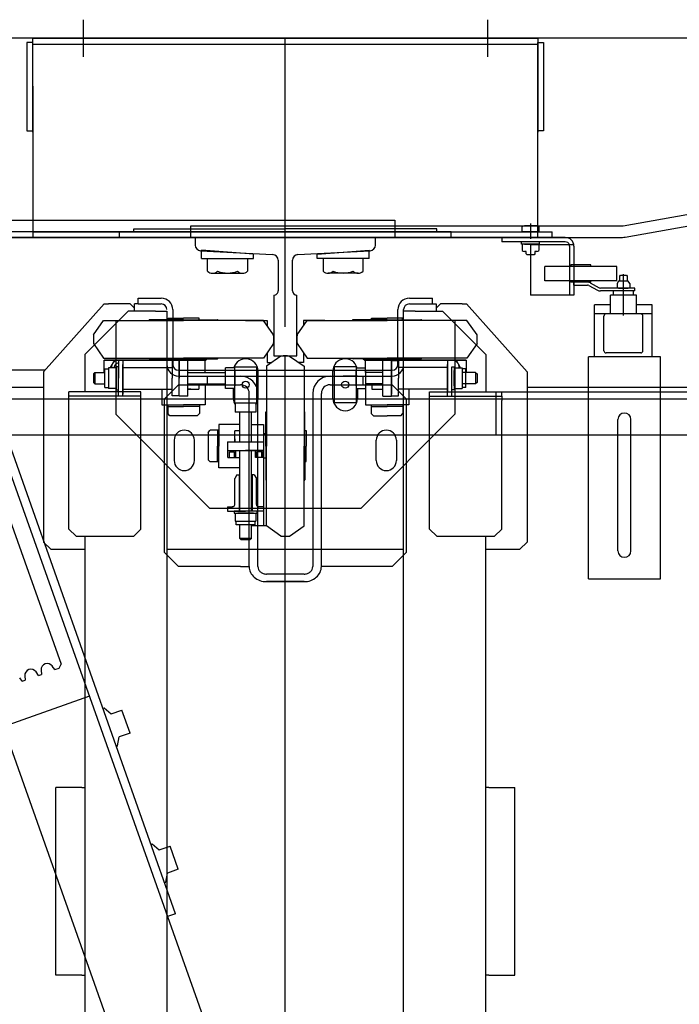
# Model space of a CAD drawing. Header units: millimetres. Extents: x 373037 to 682063, y 76092 to 274210.
# Tile 256 of 256: x 670863 to 671320, y 263040 to 263723. Entities that reach past the tile are written whole.
import ezdxf

# ---------------------------------------------------------------- set-up
doc = ezdxf.new("R2010")
doc.units = ezdxf.units.MM
doc.header["$LTSCALE"] = 100
doc.layers.add('PUDORYS', color=253, linetype='CONTINUOUS')

msp = doc.modelspace()

# ---------------------------------------------------------------- linework, layer by layer
at = {"layer": 'PUDORYS', "color": 252, "true_color": 0x939598}
for p, q in [((670906.61, 263722.56), (670906.61, 263696.75)), ((671186.67, 263722.56), (671186.67, 263696.75)), ((671976.64, 263709.65), (669876.64, 263709.65)), ((670871.64, 263706.65), (670867.64, 263706.65)), ((670867.64, 263706.65), (670867.64, 263645.65)), ((670871.64, 263644.65), (670871.64, 263709.65)), ((670871.64, 263709.65), (671221.64, 263709.65)), ((671221.64, 263709.65), (670871.64, 263709.65)), ((670871.64, 263709.65), (671221.64, 263709.65)), ((670871.64, 263645.65), (670871.64, 263706.65)), ((670871.64, 263705.65), (671221.64, 263705.65)), ((671046.64, 263571.65), (671046.64, 263709.65)), ((671221.64, 263709.65), (671221.64, 263644.65)), ((671221.64, 263645.65), (671221.64, 263706.65)), ((671221.64, 263706.65), (671225.64, 263706.65)), ((671225.64, 263706.65), (671225.64, 263645.65)), ((670871.64, 263676.44), (670871.64, 263571.65)), ((671221.64, 263571.65), (671221.64, 263676.44)), ((670867.64, 263645.65), (670871.64, 263645.65)), ((671225.64, 263645.65), (671221.64, 263645.65)), ((671046.64, 263509.83), (671046.64, 263633.48)), ((671280.68, 263579.84), (671573.95, 263631.55)), ((671282.07, 263571.96), (671575.34, 263623.67)), ((670622.64, 263583.65), (671122.64, 263583.65)), ((670780.89, 263586.93), (670891.22, 263275.92)), ((671122.64, 263583.65), (671122.64, 263571.65)), ((671299.97, 262157.79), (670796.2, 263577.14)), ((670970.66, 263103.11), (670802.14, 263579.24)), ((670941.64, 263575.65), (670941.64, 263577.65)), ((670941.64, 263577.65), (671046.64, 263577.65)), ((670981.14, 263579.65), (671278.59, 263579.65)), ((670981.14, 263571.65), (670981.14, 263579.65)), ((671151.64, 263577.65), (671046.64, 263577.65)), ((671151.64, 263575.65), (671151.64, 263577.65)), ((671210.86, 263575.65), (671210.86, 263579.12)), ((671220.97, 263579.65), (671212.31, 263579.65)), ((671216.64, 263581.44), (671216.64, 263570.65)), ((671222.41, 263579.12), (671222.41, 263575.65)), ((670622.64, 263571.65), (671122.64, 263571.65)), ((671360.6, 261799.17), (670731.55, 263569.74)), ((671161.64, 263575.65), (670854.64, 263575.65)), ((670983.14, 263571.65), (670854.64, 263571.65)), ((670871.64, 263575.65), (671221.64, 263575.65)), ((670871.64, 263571.65), (671221.64, 263571.65)), ((671221.64, 263571.65), (670871.64, 263571.65)), ((670871.64, 263571.65), (671221.64, 263571.65)), ((670931.64, 263575.65), (671231.64, 263575.65)), ((670931.64, 263571.65), (670931.64, 263575.65)), ((670931.64, 263571.65), (671231.64, 263571.65)), ((670981.14, 263571.65), (671278.59, 263571.65)), ((671110.14, 263571.65), (670983.14, 263571.65)), ((671046.64, 263571.65), (671261.09, 263571.65)), ((671161.64, 263571.65), (671110.14, 263571.65)), ((671161.64, 263571.65), (671161.64, 263575.65)), ((671196.64, 263571.65), (671196.64, 263568.65)), ((671240.64, 263571.65), (671196.64, 263571.65)), ((671222.41, 263575.65), (671210.86, 263575.65)), ((671231.64, 263571.65), (671231.64, 263575.65)), ((671024.64, 263560.03), (670988.64, 263562.93)), ((670988.64, 263557.03), (670988.64, 263562.93)), ((671068.64, 263560.03), (671104.64, 263562.93)), ((671104.64, 263557.03), (671104.64, 263562.93)), ((671216.64, 263568.65), (671196.64, 263568.65)), ((671210.39, 263567.05), (671210.39, 263568.65)), ((671216.64, 263568.65), (671210.39, 263568.65)), ((671222.89, 263567.05), (671210.39, 263567.05)), ((671210.86, 263566.52), (671210.86, 263562.59)), ((671212.31, 263567.05), (671216.64, 263567.05)), ((671240.64, 263568.65), (671216.64, 263568.65)), ((671216.64, 263566.65), (671216.64, 263531.65)), ((671246.55, 263566.65), (671216.64, 263566.65)), ((671222.41, 263566.52), (671222.41, 263562.59)), ((671222.89, 263567.05), (671222.89, 263568.65)), ((671243.64, 263565.65), (671243.64, 263531.65)), ((671246.64, 263565.65), (671246.64, 263531.65)), ((670988.64, 263557.03), (671024.64, 263557.03)), ((670992.78, 263548.22), (670992.78, 263557.03)), ((670992.78, 263557.03), (671020.49, 263557.03)), ((671020.49, 263557.03), (671020.49, 263548.22)), ((671024.64, 263557.03), (671024.64, 263560.03)), ((671068.64, 263557.03), (671068.64, 263560.03)), ((671104.64, 263557.03), (671068.64, 263557.03)), ((671072.78, 263557.03), (671072.78, 263548.22)), ((671100.49, 263557.03), (671072.78, 263557.03)), ((671100.49, 263548.22), (671100.49, 263557.03)), ((671213.64, 263562.05), (671212.31, 263562.05)), ((671213.64, 263560.25), (671213.64, 263562.05)), ((671214.24, 263559.65), (671213.64, 263560.25)), ((671216.64, 263559.65), (671214.24, 263559.65)), ((671219.04, 263559.65), (671216.64, 263559.65)), ((671219.64, 263560.25), (671219.04, 263559.65)), ((671220.97, 263562.05), (671219.64, 263562.05)), ((671219.64, 263562.05), (671219.64, 263560.25)), ((671226.46, 263541.65), (671226.46, 263551.65)), ((671243.46, 263551.65), (671226.46, 263551.65)), ((671251.46, 263551.65), (671243.46, 263551.65)), ((671258.46, 263552.65), (671244.46, 263552.65)), ((671244.46, 263552.65), (671244.46, 263551.65)), ((671244.46, 263551.65), (671244.46, 263552.65)), ((671276.46, 263551.65), (671251.46, 263551.65)), ((671258.46, 263551.65), (671258.46, 263552.65)), ((671276.46, 263541.65), (671276.46, 263551.65)), ((670996.25, 263546.93), (671017.03, 263546.93)), ((671097.03, 263546.93), (671076.25, 263546.93)), ((671278.46, 263544.95), (671278.96, 263545.45)), ((671278.46, 263541.45), (671278.46, 263544.95)), ((671278.96, 263545.45), (671282.96, 263545.45)), ((671280.96, 263541.45), (671280.96, 263546.15)), ((671282.96, 263545.45), (671283.46, 263544.95)), ((671283.46, 263544.95), (671283.46, 263541.45)), ((671243.46, 263541.65), (671226.46, 263541.65)), ((671244.46, 263541.65), (671243.46, 263541.65)), ((671244.46, 263540.65), (671244.46, 263541.65)), ((671244.46, 263541.65), (671244.46, 263540.65)), ((671276.46, 263541.65), (671244.46, 263541.65)), ((671246.46, 263540.65), (671244.46, 263540.65)), ((671246.46, 263538.65), (671246.46, 263540.65)), ((671258.46, 263540.65), (671246.46, 263540.65)), ((671246.46, 263538.65), (671255.96, 263538.65)), ((671256.9, 263538.42), (671263.08, 263535.13)), ((671257.84, 263540.18), (671264.02, 263536.89)), ((671258.46, 263540.65), (671258.46, 263541.65)), ((671288.96, 263536.65), (671264.96, 263536.65)), ((671277.64, 263541.45), (671276.54, 263539.84)), ((671276.54, 263539.84), (671276.54, 263537.07)), ((671284.27, 263541.45), (671277.64, 263541.45)), ((671277.64, 263536.65), (671284.27, 263536.65)), ((671280.96, 263535.05), (671280.96, 263541.45)), ((671280.96, 263517.7), (671280.96, 263541.45)), ((671285.38, 263539.84), (671284.27, 263541.45)), ((671285.38, 263539.84), (671285.38, 263537.07)), ((671288.96, 263534.65), (671288.96, 263536.65)), ((670944.64, 263525.65), (670944.64, 263529.65)), ((670944.64, 263529.65), (670960.64, 263529.65)), ((671132.64, 263529.65), (671148.64, 263529.65)), ((671148.64, 263525.65), (671148.64, 263529.65)), ((671246.64, 263531.65), (671216.64, 263531.65)), ((671288.96, 263534.65), (671264.96, 263534.65)), ((671289.96, 263531.65), (671271.96, 263531.65)), ((671271.96, 263518.65), (671271.96, 263531.65)), ((671273.96, 263531.65), (671273.96, 263534.65)), ((671287.96, 263531.65), (671287.96, 263534.65)), ((671289.96, 263518.65), (671289.96, 263531.65)), ((670921.14, 263525.65), (670879.14, 263478.65)), ((670921.14, 263525.65), (670924.14, 263525.65)), ((670939.14, 263525.65), (670924.14, 263525.65)), ((670942.14, 263522.65), (670939.14, 263525.65)), ((670942.14, 263520.65), (670942.14, 263525.65)), ((670944.64, 263525.65), (670942.14, 263525.65)), ((670944.64, 263525.65), (670960.64, 263525.65)), ((670968.64, 263521.65), (670968.64, 263483.65)), ((671124.64, 263483.65), (671124.64, 263521.65)), ((671128.64, 263483.65), (671128.64, 263521.65)), ((671132.64, 263525.65), (671148.64, 263525.65)), ((671148.64, 263525.65), (671151.14, 263525.65)), ((671151.14, 263525.65), (671151.14, 263520.65)), ((671154.14, 263525.65), (671151.14, 263522.65)), ((671169.14, 263525.65), (671154.14, 263525.65)), ((671169.14, 263525.65), (671172.14, 263525.65)), ((671214.14, 263478.65), (671172.14, 263525.65)), ((671271.96, 263525.05), (671260.96, 263525.05)), ((671260.96, 263489.05), (671260.96, 263525.05)), ((671300.96, 263525.05), (671289.96, 263525.05)), ((671300.96, 263489.05), (671300.96, 263525.05)), ((670937.64, 263520.65), (670907.64, 263490.65)), ((670956.64, 263520.65), (670937.64, 263520.65)), ((670976.14, 263514.65), (670952.64, 263514.65)), ((670956.64, 263520.65), (670964.64, 263520.65)), ((670964.64, 263520.65), (670964.64, 261847.65)), ((670965.39, 263515.65), (670976.14, 263515.65)), ((670965.39, 263514.65), (670965.39, 263515.65)), ((670986.89, 263515.65), (670976.14, 263515.65)), ((670976.14, 263514.65), (670999.64, 263514.65)), ((670986.89, 263514.65), (670986.89, 263515.65)), ((671117.14, 263514.65), (671093.64, 263514.65)), ((671106.39, 263515.65), (671117.14, 263515.65)), ((671106.39, 263514.65), (671106.39, 263515.65)), ((671127.89, 263515.65), (671117.14, 263515.65)), ((671117.14, 263514.65), (671140.64, 263514.65)), ((671127.89, 263514.65), (671127.89, 263515.65)), ((671128.64, 261848.65), (671128.64, 263520.65)), ((671136.64, 263520.65), (671128.64, 263520.65)), ((671136.64, 263520.65), (671155.64, 263520.65)), ((671185.64, 263490.65), (671155.64, 263520.65)), ((671300.96, 263518.65), (671260.96, 263518.65)), ((671267.46, 263493.15), (671267.46, 263517.15)), ((671294.46, 263493.15), (671294.46, 263517.15)), ((670913.75, 263504.15), (670920.76, 263514.15)), ((670920.76, 263514.15), (670976.14, 263514.15)), ((670929.14, 263514.15), (670929.14, 263449.15)), ((671031.52, 263514.15), (670976.14, 263514.15)), ((671019.14, 263514.15), (671034.14, 263514.15)), ((671038.52, 263504.15), (671031.52, 263514.15)), ((671034.14, 263514.15), (671034.14, 263510.42)), ((671054.75, 263504.15), (671061.76, 263514.15)), ((671059.14, 263514.15), (671059.14, 263510.42)), ((671074.14, 263514.15), (671059.14, 263514.15)), ((671061.76, 263514.15), (671117.14, 263514.15)), ((671172.52, 263514.15), (671117.14, 263514.15)), ((671164.14, 263514.15), (671164.14, 263449.15)), ((671179.52, 263504.15), (671172.52, 263514.15)), ((670913.75, 263498.15), (670920.76, 263488.15)), ((671038.52, 263498.15), (671031.52, 263488.15)), ((671054.75, 263498.15), (671061.76, 263488.15)), ((671179.52, 263498.15), (671172.52, 263488.15)), ((670907.64, 263490.65), (670907.64, 263464.65)), ((670920.76, 263488.15), (670976.14, 263488.15)), ((670976.14, 263487.65), (670952.64, 263487.65)), ((670967.64, 263487.65), (670967.64, 263486.65)), ((671031.52, 263488.15), (670976.14, 263488.15)), ((670976.14, 263487.65), (670999.64, 263487.65)), ((670984.64, 263487.65), (670984.64, 263486.65)), ((670992.64, 263487.65), (670991.64, 263486.65)), ((670992.64, 263487.65), (670991.64, 263486.65)), ((671043.64, 263489.54), (671033.64, 263482.54)), ((671034.14, 263491.89), (671034.14, 263485.15)), ((671046.64, 261879.65), (671046.64, 263489.65)), ((671049.64, 263489.54), (671059.64, 263482.54)), ((671059.14, 263491.89), (671059.14, 263485.15)), ((671061.76, 263488.15), (671117.14, 263488.15)), ((671117.14, 263487.65), (671093.64, 263487.65)), ((671100.64, 263487.65), (671101.64, 263486.65)), ((671108.64, 263487.65), (671108.64, 263486.65)), ((671172.52, 263488.15), (671117.14, 263488.15)), ((671117.14, 263487.65), (671140.64, 263487.65)), ((671125.64, 263487.65), (671125.64, 263486.65)), ((671185.64, 263490.65), (671185.64, 263464.65)), ((671306.64, 263489.05), (671256.64, 263489.05)), ((671256.64, 263335.05), (671256.64, 263489.05)), ((671292.96, 263491.65), (671268.96, 263491.65)), ((671306.64, 263335.05), (671306.64, 263489.05)), ((670991.14, 263486.65), (670921.14, 263486.65)), ((670921.14, 263478.15), (670921.14, 263486.65)), ((670921.54, 263480.65), (670924.04, 263480.65)), ((670921.54, 263467.65), (670921.54, 263480.65)), ((670921.64, 263486.65), (670991.64, 263486.65)), ((670921.64, 263486.65), (670991.64, 263486.65)), ((670924.04, 263481.34), (670924.04, 263466.96)), ((670929.14, 263481.34), (670924.04, 263481.34)), ((670928.25, 263486.65), (670925.36, 263481.65)), ((670925.36, 263481.65), (670925.54, 263481.34)), ((670934.02, 263486.65), (670928.25, 263486.65)), ((670929.54, 263482.15), (670929.54, 263466.15)), ((670931.14, 263482.15), (670929.54, 263482.15)), ((670931.14, 263486.65), (670931.14, 263474.15)), ((670934.14, 263486.65), (670931.14, 263486.65)), ((670931.14, 263466.15), (670931.14, 263482.15)), ((670934.14, 263486.46), (670934.02, 263486.65)), ((670934.14, 263486.65), (670934.14, 263483.15)), ((670934.14, 263483.65), (670934.14, 263463.15)), ((670934.14, 263463.15), (670934.14, 263483.65)), ((670934.14, 263481.65), (670968.14, 263481.65)), ((670984.64, 263486.65), (670967.64, 263486.65)), ((670968.14, 263486.4), (670968.14, 263474.15)), ((670973.14, 263486.4), (670968.14, 263486.4)), ((670973.14, 263461.65), (670973.14, 263486.65)), ((670973.14, 263486.4), (670973.14, 263474.15)), ((670979.14, 263461.65), (670979.14, 263486.65)), ((670991.14, 263478.15), (670991.14, 263486.65)), ((671011.64, 263481.34), (671005.14, 263481.34)), ((671005.14, 263466.96), (671005.14, 263481.34)), ((671011.64, 263457.15), (671011.64, 263482.15)), ((671011.64, 263482.15), (671026.64, 263482.15)), ((671026.64, 263482.15), (671026.64, 263457.15)), ((671033.64, 263482.54), (671033.64, 263427.15)), ((671034.14, 263485.15), (671037.38, 263485.15)), ((671059.14, 263485.15), (671055.9, 263485.15)), ((671059.64, 263482.54), (671059.64, 263427.15)), ((671080.64, 263457.15), (671080.64, 263482.15)), ((671095.64, 263482.15), (671080.64, 263482.15)), ((671095.64, 263482.15), (671095.64, 263457.15)), ((671095.64, 263481.34), (671102.14, 263481.34)), ((671171.64, 263486.65), (671101.64, 263486.65)), ((671102.14, 263486.65), (671172.14, 263486.65)), ((671102.14, 263478.15), (671102.14, 263486.65)), ((671108.64, 263486.65), (671125.64, 263486.65)), ((671114.14, 263461.65), (671114.14, 263486.65)), ((671120.14, 263461.65), (671120.14, 263486.65)), ((671120.14, 263486.4), (671125.14, 263486.4)), ((671120.14, 263486.4), (671120.14, 263474.15)), ((671120.14, 263483.65), (671120.14, 263463.15)), ((671125.14, 263486.4), (671125.14, 263474.15)), ((671159.14, 263481.65), (671125.14, 263481.65)), ((671159.14, 263486.65), (671159.14, 263483.15)), ((671159.14, 263486.65), (671162.14, 263486.65)), ((671159.14, 263486.46), (671159.25, 263486.65)), ((671159.14, 263463.15), (671159.14, 263483.65)), ((671159.14, 263483.15), (671159.14, 263465.15)), ((671159.25, 263486.65), (671165.02, 263486.65)), ((671162.14, 263466.15), (671162.14, 263482.15)), ((671162.14, 263482.15), (671163.74, 263482.15)), ((671163.74, 263482.15), (671163.74, 263466.15)), ((671163.74, 263481.34), (671169.24, 263481.34)), ((671165.02, 263486.65), (671167.91, 263481.65)), ((671167.91, 263481.65), (671167.73, 263481.34)), ((671169.24, 263481.34), (671169.24, 263466.96)), ((671171.74, 263480.65), (671169.24, 263480.65)), ((671171.74, 263467.65), (671171.74, 263480.65)), ((671172.14, 263478.15), (671172.14, 263486.65)), ((670880.03, 263479.65), (670564.64, 263479.65)), ((670879.14, 263478.65), (670879.14, 263360.65)), ((670914.75, 263478.15), (670913.75, 263477.15)), ((670913.75, 263477.15), (670913.75, 263471.15)), ((670914.75, 263478.15), (670914.75, 263470.15)), ((670914.75, 263478.15), (670921.54, 263478.15)), ((670929.54, 263468.76), (670929.54, 263479.55)), ((670931.14, 263461.65), (670931.14, 263474.15)), ((670968.14, 263461.9), (670968.14, 263474.15)), ((670972.64, 263479.65), (671046.64, 263479.65)), ((670972.64, 263475.65), (671046.64, 263475.65)), ((670979.14, 263478.15), (671005.14, 263478.15)), ((670992.64, 263469.65), (670992.64, 263475.65)), ((670992.64, 263475.65), (671015.64, 263475.65)), ((671011.64, 263479.55), (671011.64, 263468.76)), ((671027.64, 263479.15), (671027.64, 263460.15)), ((671046.64, 263479.65), (671120.64, 263479.65)), ((671046.64, 263475.65), (671120.64, 263475.65)), ((671077.64, 263475.65), (671100.64, 263475.65)), ((671079.64, 263460.15), (671079.64, 263479.15)), ((671096.64, 263475.65), (671086.64, 263475.65)), ((671095.64, 263468.76), (671095.64, 263479.55)), ((671100.64, 263469.65), (671100.64, 263475.65)), ((671102.14, 263479.55), (671102.14, 263468.76)), ((671114.14, 263478.15), (671102.14, 263478.15)), ((671120.14, 263461.9), (671120.14, 263474.15)), ((671125.14, 263461.9), (671125.14, 263474.15)), ((671162.14, 263461.65), (671162.14, 263474.15)), ((671163.74, 263468.76), (671163.74, 263479.55)), ((671178.52, 263478.15), (671169.24, 263478.15)), ((671178.52, 263478.15), (671178.52, 263470.15)), ((671178.52, 263478.15), (671179.52, 263477.15)), ((671179.52, 263477.15), (671179.52, 263471.15)), ((671214.14, 263478.65), (671214.14, 263360.65)), ((670879.14, 263467.65), (670546.64, 263467.65)), ((670913.75, 263471.15), (670914.75, 263470.15)), ((670914.75, 263470.15), (670921.54, 263470.15)), ((670921.54, 263467.65), (670924.04, 263467.65)), ((670929.14, 263466.96), (670924.04, 263466.96)), ((670972.64, 263469.65), (670962.64, 263459.65)), ((670972.64, 263469.65), (671015.64, 263469.65)), ((670979.14, 263470.15), (671005.14, 263470.15)), ((670986.69, 263470.15), (670986.69, 263466.65)), ((670991.14, 263470.15), (670991.14, 263455.65)), ((671011.64, 263466.96), (671005.14, 263466.96)), ((671010.64, 263460.15), (671010.64, 263466.96)), ((671077.64, 263469.65), (671120.64, 263469.65)), ((671095.64, 263466.96), (671102.14, 263466.96)), ((671096.64, 263466.96), (671096.64, 263460.15)), ((671114.14, 263470.15), (671102.14, 263470.15)), ((671102.14, 263470.15), (671102.14, 263455.65)), ((671106.59, 263470.15), (671106.59, 263466.65)), ((671130.64, 263459.65), (671120.64, 263469.65)), ((671163.74, 263466.96), (671169.24, 263466.96)), ((671178.52, 263470.15), (671169.24, 263470.15)), ((671171.74, 263467.65), (671169.24, 263467.65)), ((671179.52, 263471.15), (671178.52, 263470.15)), ((671546.64, 263467.65), (671214.14, 263467.65)), ((670896.64, 263369.65), (670896.64, 263464.65)), ((670946.64, 263464.65), (670896.64, 263464.65)), ((670946.64, 263461.65), (670896.64, 263461.65)), ((670929.54, 263466.15), (670931.14, 263466.15)), ((670934.14, 263461.65), (670931.14, 263461.65)), ((670934.14, 263466.65), (670968.14, 263466.65)), ((670934.14, 263461.65), (670934.14, 263465.15)), ((670946.64, 263369.65), (670946.64, 263464.65)), ((670961.14, 263466.65), (670961.14, 263455.65)), ((670973.14, 263461.9), (670968.14, 263461.9)), ((670979.14, 263461.65), (670973.14, 263461.65)), ((670979.14, 263466.65), (670986.69, 263466.65)), ((670981.14, 263466.65), (670979.14, 263466.65)), ((671021.64, 263343.65), (671021.64, 263463.65)), ((671027.64, 263343.65), (671027.64, 263463.65)), ((671065.64, 263463.65), (671065.64, 263343.65)), ((671071.64, 263343.65), (671071.64, 263463.65)), ((671106.59, 263466.65), (671114.14, 263466.65)), ((671114.14, 263461.65), (671120.14, 263461.65)), ((671120.14, 263461.9), (671125.14, 263461.9)), ((671159.14, 263466.65), (671125.14, 263466.65)), ((671132.14, 263466.65), (671132.14, 263455.65)), ((671146.64, 263369.65), (671146.64, 263464.65)), ((671146.64, 263464.65), (671196.64, 263464.65)), ((671146.64, 263461.65), (671196.64, 263461.65)), ((671159.14, 263461.65), (671159.14, 263465.15)), ((671159.14, 263461.65), (671162.14, 263461.65)), ((671163.74, 263466.15), (671162.14, 263466.15)), ((671192.64, 263434.65), (671192.64, 263464.65)), ((671192.64, 263464.65), (671418.64, 263464.65)), ((671196.64, 263461.65), (671196.64, 263464.65)), ((671196.64, 263461.65), (671196.64, 263458.65)), ((671771.64, 263459.65), (670096.64, 263459.65)), ((670961.14, 263455.65), (670976.14, 263455.65)), ((670962.64, 263459.65), (670962.64, 263353.65)), ((670965.19, 263455.65), (670976.14, 263455.65)), ((670965.19, 263455.65), (670965.19, 263449.62)), ((670965.19, 263454.65), (670976.14, 263454.65)), ((670991.14, 263455.65), (670976.14, 263455.65)), ((670987.09, 263455.65), (670976.14, 263455.65)), ((670987.09, 263454.65), (670976.14, 263454.65)), ((670987.09, 263455.65), (670987.09, 263449.62)), ((671011.64, 263457.15), (671026.64, 263457.15)), ((671011.94, 263457.15), (671011.94, 263450.64)), ((671013.74, 263457.14), (671024.53, 263457.14)), ((671026.32, 263457.15), (671026.32, 263450.64)), ((671095.64, 263457.15), (671080.64, 263457.15)), ((671102.14, 263455.65), (671117.14, 263455.65)), ((671106.19, 263455.65), (671106.19, 263449.62)), ((671106.19, 263455.65), (671117.14, 263455.65)), ((671106.19, 263454.65), (671117.14, 263454.65)), ((671132.14, 263455.65), (671117.14, 263455.65)), ((671128.09, 263455.65), (671117.14, 263455.65)), ((671128.09, 263454.65), (671117.14, 263454.65)), ((671128.09, 263455.65), (671128.09, 263449.62)), ((671130.64, 263353.65), (671130.64, 263459.65)), ((671196.64, 263369.65), (671196.64, 263458.65)), ((670929.14, 263449.15), (670994.14, 263384.15)), ((670966.66, 263448.15), (670965.19, 263449.62)), ((670985.62, 263448.15), (670966.66, 263448.15)), ((670985.62, 263448.15), (670987.09, 263449.62)), ((671026.32, 263450.64), (671011.94, 263450.64)), ((671015.14, 263430.15), (671015.14, 263450.64)), ((671023.14, 263430.15), (671023.14, 263450.64)), ((671033.14, 263427.15), (671033.14, 263450.65)), ((671060.14, 263427.15), (671060.14, 263450.65)), ((671164.14, 263449.15), (671099.14, 263384.15)), ((671107.66, 263448.15), (671106.19, 263449.62)), ((671107.66, 263448.15), (671117.14, 263448.15)), ((671126.62, 263448.15), (671117.14, 263448.15)), ((671126.62, 263448.15), (671128.09, 263449.62)), ((671015.14, 263442.15), (671000.64, 263442.15)), ((671000.64, 263442.15), (671000.64, 263427.15)), ((671023.14, 263442.15), (671031.64, 263442.15)), ((671031.64, 263442.15), (671031.64, 263383.49)), ((671277.14, 263354.55), (671277.14, 263445.55)), ((671286.14, 263354.55), (671286.14, 263445.55)), ((671771.64, 263434.65), (670121.64, 263434.65)), ((670993.14, 263436.64), (670994.61, 263438.1)), ((670993.14, 263436.64), (670993.14, 263417.67)), ((671000.64, 263438.1), (670994.61, 263438.1)), ((670999.64, 263438.1), (670999.64, 263427.15)), ((671000.64, 263438.1), (671000.64, 263427.15)), ((671011.64, 263430.15), (671011.64, 263437.7)), ((671015.14, 263437.7), (671011.64, 263437.7)), ((671031.64, 263435.65), (671031.64, 263418.65)), ((671033.14, 263435.65), (671031.64, 263435.65)), ((671046.64, 261934.65), (671046.64, 263434.65)), ((671060.14, 263437.9), (671061.14, 263437.9)), ((671061.14, 263437.9), (671061.14, 263427.15)), ((671418.64, 263434.65), (671192.64, 263434.65)), ((670969.64, 263431.15), (670969.64, 263417.15)), ((670983.64, 263417.15), (670983.64, 263431.15)), ((670999.64, 263416.2), (670999.64, 263427.15)), ((671000.64, 263412.15), (671000.64, 263427.15)), ((671000.64, 263416.2), (671000.64, 263427.15)), ((671006.64, 263430.15), (671031.64, 263430.15)), ((671006.64, 263430.15), (671006.64, 263424.15)), ((671011.64, 263432.15), (671011.64, 263430.15)), ((671033.14, 263427.15), (671033.14, 263403.65)), ((671033.64, 263371.77), (671033.64, 263427.15)), ((671059.64, 263371.77), (671059.64, 263427.15)), ((671060.14, 263427.15), (671060.14, 263403.65)), ((671061.14, 263416.4), (671061.14, 263427.15)), ((671109.64, 263417.15), (671109.64, 263431.15)), ((671123.64, 263431.15), (671123.64, 263417.15)), ((671006.64, 263424.15), (671031.64, 263424.15)), ((671006.89, 263424.15), (671019.14, 263424.15)), ((671006.89, 263419.15), (671006.89, 263424.15)), ((671006.89, 263419.15), (671015.14, 263419.15)), ((671007.89, 263419.15), (671007.89, 263423.15)), ((671007.89, 263423.15), (671011.39, 263423.15)), ((671011.39, 263423.15), (671009.64, 263423.15)), ((671011.39, 263419.15), (671011.39, 263423.15)), ((671012.39, 263419.15), (671012.39, 263424.15)), ((671015.14, 263382.15), (671015.14, 263424.15)), ((671031.39, 263424.15), (671019.14, 263424.15)), ((671023.14, 263382.15), (671023.14, 263424.15)), ((671025.89, 263419.15), (671025.89, 263424.15)), ((671031.64, 263419.15), (671025.89, 263419.15)), ((671030.14, 263423.15), (671026.89, 263423.15)), ((671030.39, 263423.15), (671026.89, 263423.15)), ((671026.89, 263419.15), (671026.89, 263423.15)), ((671030.39, 263419.15), (671030.39, 263423.15)), ((671031.39, 263419.15), (671031.39, 263424.15)), ((671031.39, 263419.15), (671031.39, 263424.15)), ((670993.14, 263417.67), (670994.61, 263416.2)), ((671000.64, 263416.2), (670994.61, 263416.2)), ((671033.14, 263418.65), (671031.64, 263418.65)), ((671060.14, 263416.4), (671061.14, 263416.4)), ((671015.14, 263412.15), (671000.64, 263412.15)), ((671013.14, 263407.15), (671011.64, 263404.56)), ((671013.14, 263407.15), (671015.14, 263407.15)), ((671014.64, 263407.15), (671014.64, 263382.15)), ((671025.14, 263407.15), (671023.14, 263407.15)), ((671023.64, 263407.15), (671023.64, 263382.15)), ((671025.14, 263407.15), (671026.64, 263404.56)), ((671011.64, 263386.65), (671011.64, 263404.56)), ((671026.64, 263386.65), (671026.64, 263404.56)), ((671006.64, 263385.15), (671010.14, 263385.15)), ((671006.64, 263385.15), (671006.64, 263382.15)), ((671009.85, 263385.17), (671010.78, 263385.3)), ((671031.64, 263385.15), (671028.14, 263385.15)), ((671031.64, 263385.15), (671031.64, 263372.15)), ((670994.14, 263384.15), (671099.14, 263384.15)), ((671006.64, 263382.15), (671019.14, 263382.15)), ((671027.14, 263382.15), (671011.14, 263382.15)), ((671011.14, 263382.15), (671011.14, 263380.55)), ((671011.14, 263380.55), (671027.14, 263380.55)), ((671011.95, 263380.55), (671011.95, 263375.05)), ((671024.53, 263380.55), (671013.75, 263380.55)), ((671026.64, 263382.15), (671019.14, 263382.15)), ((671031.64, 263382.15), (671019.14, 263382.15)), ((671026.64, 263382.15), (671022.14, 263382.15)), ((671026.33, 263380.55), (671026.33, 263375.05)), ((671027.14, 263380.55), (671027.14, 263382.15)), ((671011.95, 263375.05), (671026.33, 263375.05)), ((671012.64, 263372.55), (671012.64, 263375.05)), ((671025.64, 263372.55), (671012.64, 263372.55)), ((671015.14, 263363.15), (671015.14, 263372.55)), ((671023.14, 263363.15), (671023.14, 263372.55)), ((671023.14, 263372.15), (671031.64, 263372.15)), ((671023.14, 263372.15), (671033.64, 263372.15)), ((671025.64, 263372.55), (671025.64, 263375.05)), ((671043.64, 263364.77), (671033.64, 263371.77)), ((671049.64, 263364.77), (671059.64, 263371.77)), ((670896.64, 263369.65), (670901.64, 263364.65)), ((670901.64, 263364.65), (670941.64, 263364.65)), ((670907.64, 263364.65), (670907.64, 261878.65)), ((670941.64, 263364.65), (670946.64, 263369.65)), ((671146.64, 263369.65), (671151.64, 263364.65)), ((671151.64, 263364.65), (671191.64, 263364.65)), ((671185.64, 261878.65), (671185.64, 263364.65)), ((671191.64, 263364.65), (671196.64, 263369.65)), ((670879.14, 263360.65), (670884.14, 263355.65)), ((671016.14, 263362.15), (671015.14, 263363.15)), ((671023.14, 263363.15), (671015.14, 263363.15)), ((671022.14, 263362.15), (671016.14, 263362.15)), ((671023.14, 263363.15), (671022.14, 263362.15)), ((671209.14, 263355.65), (671214.14, 263360.65)), ((670884.14, 263355.65), (670907.64, 263355.65)), ((670962.64, 263353.65), (670972.64, 263343.65)), ((670964.64, 263355.65), (671128.64, 263355.65)), ((671120.64, 263343.65), (671130.64, 263353.65)), ((671185.64, 263355.65), (671209.14, 263355.65)), ((671015.64, 263343.65), (670972.64, 263343.65)), ((671015.64, 263343.65), (671021.64, 263343.65)), ((671059.64, 263338.42), (671033.64, 263338.42)), ((671077.64, 263343.65), (671071.64, 263343.65)), ((671120.64, 263343.65), (671077.64, 263343.65)), ((671033.64, 263333.2), (671059.64, 263333.2)), ((671059.64, 263333.2), (671033.64, 263333.2)), ((671256.64, 263335.05), (671306.64, 263335.05)), ((670890, 263273.36), (670891.22, 263275.92)), ((670875.54, 263268.23), (670873.89, 263270.63)), ((670877.37, 263271.87), (670877.6, 263268.96)), ((670886.85, 263272.24), (670885.2, 263274.64)), ((670886.85, 263272.24), (670890, 263273.36)), ((670864.23, 263264.22), (670862.58, 263266.62)), ((670864.23, 263264.22), (670866.29, 263264.95)), ((670866.06, 263267.85), (670866.29, 263264.95)), ((670875.54, 263268.23), (670877.6, 263268.96)), ((670910.95, 263253.82), (670793.11, 263212.12)), ((670920.28, 263245.46), (670921.05, 263245.73)), ((670921.05, 263245.73), (670925.88, 263241.6)), ((670925.88, 263241.6), (670933.42, 263244.27)), ((670939.09, 263228.25), (670933.42, 263244.27)), ((670939.09, 263228.25), (670931.55, 263225.58)), ((670930.39, 263219.33), (670931.55, 263225.58)), ((670929.62, 263219.06), (670930.39, 263219.33)), ((670887.64, 263060.65), (670887.64, 263190.65)), ((670899.64, 263190.65), (670887.64, 263190.65)), ((670905.64, 263190.65), (670899.64, 263190.65)), ((670905.64, 263190.65), (670907.64, 263190.65)), ((671187.64, 263190.65), (671185.64, 263190.65)), ((671187.64, 263190.65), (671193.64, 263190.65)), ((671193.64, 263190.65), (671205.64, 263190.65)), ((671205.64, 263060.65), (671205.64, 263190.65)), ((670953.64, 263151.19), (670954.42, 263151.46)), ((670954.42, 263151.46), (670959.25, 263147.34)), ((670959.25, 263147.34), (670966.79, 263150)), ((670972.46, 263133.98), (670966.79, 263150)), ((670972.46, 263133.98), (670964.92, 263131.31)), ((670963.76, 263125.07), (670964.92, 263131.31)), ((670962.98, 263124.79), (670963.76, 263125.07)), ((670970.66, 263103.11), (670965, 263101.11)), ((670899.64, 263060.65), (670887.64, 263060.65)), ((670905.64, 263060.65), (670899.64, 263060.65)), ((670905.64, 263060.65), (670907.64, 263060.65)), ((671187.64, 263060.65), (671185.64, 263060.65)), ((671187.64, 263060.65), (671193.64, 263060.65)), ((671193.64, 263060.65), (671205.64, 263060.65))]:
    msp.add_line(p, q, dxfattribs=at)
at = {"layer": 'PUDORYS', "color": 252, "ltscale": 3, "true_color": 0x939598}
for p, q in [((671109.14, 263571.65), (670984.14, 263571.65)), ((670984.14, 263571.65), (670984.14, 263566.45)), ((671109.14, 263566.45), (671109.14, 263571.65)), ((670987.93, 263562.46), (671037.85, 263559.85)), ((671055.43, 263559.85), (671105.35, 263562.46)), ((671041.64, 263555.86), (671041.64, 263534.65)), ((671051.64, 263534.65), (671051.64, 263555.86)), ((671038.64, 263531.65), (671038.64, 263489.65)), ((671054.64, 263489.65), (671054.64, 263531.65)), ((671038.64, 263489.65), (671054.64, 263489.65))]:
    msp.add_line(p, q, dxfattribs=at)
at = {"layer": 'PUDORYS', "color": 252, "true_color": 0x939598}
for centre in [(671019.14, 263469.65), (671088.14, 263469.65)]:
    msp.add_circle(centre, 2.46, dxfattribs=at)
for centre, radius, start, end in [((671212.31, 263577.45), 2.21, 90, 130.88239), ((671220.97, 263577.45), 2.21, 49.11761, 90), ((671278.59, 263591.65), 12, 270, 280), ((671203.45, 263579.65), 4, 270, 275.44733), ((671240.64, 263565.65), 6, 0, 90), ((671278.59, 263591.65), 20, 270, 280), ((671212.31, 263564.85), 2.21, 90, 130.88239), ((671212.31, 263564.26), 2.21, 229.11761, 270), ((671220.97, 263564.85), 2.21, 54.94662, 90), ((671220.97, 263564.26), 2.21, 270, 310.88239), ((671220.97, 263564.85), 2.21, 49.11761, 54.94662), ((671240.64, 263565.65), 3, 19.47122, 90), ((671240.64, 263565.65), 3, 0, 19.47122), ((671240.64, 263565.65), 3, 0, 19.47122), ((670996.25, 263552.22), 5.29, 229.11761, 310.88239), ((671006.64, 263567.72), 20.69, 250.43422, 289.56578), ((671017.03, 263552.22), 5.29, 229.11761, 310.88239), ((671076.25, 263552.22), 5.29, 229.11761, 310.88239), ((671086.64, 263567.72), 20.69, 250.43422, 289.56578), ((671097.03, 263552.22), 5.29, 229.11761, 310.88239), ((671255.96, 263536.65), 4, 61.92751, 90), ((671255.96, 263536.65), 2, 61.92751, 90), ((671264.96, 263538.65), 4, 241.92751, 270), ((671264.96, 263538.65), 2, 241.92751, 270), ((671277.64, 263538.34), 1.69, 229.11761, 270), ((671284.27, 263538.34), 1.69, 270, 310.88239), ((670960.64, 263521.65), 8, 0, 90), ((671132.64, 263521.65), 8, 90, 180), ((670960.64, 263521.65), 4, 0, 90), ((671132.64, 263521.65), 4, 90, 180), ((670952.64, 263514.15), 0.5, 90, 180), ((670999.64, 263514.15), 0.5, 0, 90), ((671093.64, 263514.15), 0.5, 90, 180), ((671140.64, 263514.15), 0.5, 0, 90), ((671268.96, 263517.15), 1.5, 90, 180), ((671292.96, 263517.15), 1.5, 0, 90), ((670952.92, 263501.15), 39.28, 175.62002, 184.37998), ((670999.36, 263501.15), 39.28, 355.62002, 4.37998), ((671093.92, 263501.15), 39.28, 175.62002, 184.37998), ((671140.36, 263501.15), 39.28, 355.62002, 4.37998), ((670952.64, 263488.15), 0.5, 180, 270), ((670999.64, 263488.15), 0.5, 270, 0), ((671019.14, 263479.15), 8.5, 0, 165.06951), ((671046.64, 263450.37), 39.28, 85.62002, 94.37998), ((671088.14, 263479.15), 8.5, 14.93049, 180), ((671093.64, 263488.15), 0.5, 180, 270), ((671140.64, 263488.15), 0.5, 270, 0), ((671268.96, 263493.15), 1.5, 180, 270), ((671292.96, 263493.15), 1.5, 270, 0), ((670931.14, 263481.65), 5, 90, 183.55462), ((670931.14, 263481.65), 3, 90, 185.93115), ((670972.64, 263483.65), 8, 180, 270), ((670972.64, 263483.65), 4, 180, 270), ((671120.64, 263483.65), 8, 270, 0), ((671120.64, 263483.65), 4, 270, 0), ((671162.14, 263481.65), 5, 356.44538, 90), ((671015.64, 263463.65), 12, 0, 90), ((671077.64, 263463.65), 12, 90, 180), ((671015.64, 263463.65), 6, 0, 90), ((671077.64, 263463.65), 6, 90, 180), ((671019.14, 263460.15), 8.5, 180, 212.16386), ((671019.14, 263460.15), 8.5, 327.69718, 0), ((671088.14, 263460.15), 8.5, 180, 0), ((671033.64, 263450.65), 0.5, 90, 180), ((671059.64, 263450.65), 0.5, 0, 90), ((671281.64, 263445.55), 4.5, 90, 180), ((671281.64, 263445.55), 4.5, 0, 90), ((670976.64, 263431.15), 7, 0, 180), ((671116.64, 263431.15), 7, 0, 180), ((670976.64, 263417.15), 7, 180, 0), ((671116.64, 263417.15), 7, 180, 0), ((671033.64, 263403.65), 0.5, 180, 270), ((671059.64, 263403.65), 0.5, 270, 0), ((671010.14, 263386.65), 1.5, 270, 0), ((671028.14, 263386.65), 1.5, 180, 270), ((671046.64, 263403.94), 39.28, 265.62002, 274.37998), ((671281.64, 263354.55), 4.5, 180, 270), ((671281.64, 263354.55), 4.5, 270, 0), ((670881.66, 263272.21), 4.3, 34.53137, 184.53137), ((670870.35, 263268.19), 4.3, 34.53137, 184.53137)]:
    msp.add_arc(centre, radius, start, end, dxfattribs=at)
at = {"layer": 'PUDORYS', "color": 252, "ltscale": 3, "true_color": 0x939598}
for centre, radius, start, end in [((670988.14, 263566.45), 4, 179.99999, 267.01336), ((671105.14, 263566.45), 4, 272.98663, 0.00003), ((671037.64, 263555.86), 4, 0.00001, 87.01336), ((671055.64, 263555.86), 4, 92.98663, 180), ((671038.64, 263534.65), 3, 269.99996, 0.00001), ((671054.64, 263534.65), 3, 180, 270)]:
    msp.add_arc(centre, radius, start, end, dxfattribs=at)
at = {"layer": 'PUDORYS', "color": 252, "true_color": 0x939598}
for points, knots in [([(671021.64, 263343.65), (671021.64, 263342.29), (671022.3, 263339.46), (671025.03, 263335.99), (671029, 263333.72), (671032.08, 263333.2), (671033.64, 263333.2)], [0, 0, 0, 0, 0.233985, 0.477631, 0.734364, 1, 1, 1, 1]), ([(671021.64, 263343.65), (671021.64, 263342.29), (671022.3, 263339.46), (671025.03, 263335.99), (671029, 263333.72), (671032.08, 263333.2), (671033.64, 263333.2)], [0, 0, 0, 0, 0.233985, 0.477631, 0.734364, 1, 1, 1, 1]), ([(671027.64, 263343.65), (671027.64, 263342.97), (671027.97, 263341.56), (671029.33, 263339.82), (671031.32, 263338.69), (671032.86, 263338.42), (671033.64, 263338.42)], [0, 0, 0, 0, 0.233997, 0.477636, 0.734349, 1, 1, 1, 1]), ([(671059.64, 263338.42), (671060.42, 263338.42), (671061.96, 263338.69), (671063.94, 263339.82), (671065.31, 263341.56), (671065.64, 263342.97), (671065.64, 263343.65)], [0, 0, 0, 0, 0.265651, 0.522364, 0.766003, 1, 1, 1, 1]), ([(671059.64, 263333.2), (671061.19, 263333.2), (671064.27, 263333.72), (671068.25, 263335.99), (671070.98, 263339.46), (671071.64, 263342.29), (671071.64, 263343.65)], [0, 0, 0, 0, 0.265636, 0.522369, 0.766015, 1, 1, 1, 1]), ([(671059.64, 263333.2), (671061.19, 263333.2), (671064.27, 263333.72), (671068.25, 263335.99), (671070.98, 263339.46), (671071.64, 263342.29), (671071.64, 263343.65)], [0, 0, 0, 0, 0.265636, 0.522369, 0.766015, 1, 1, 1, 1])]:
    msp.add_open_spline(points, degree=3, knots=knots, dxfattribs=at)
msp.add_point((671046.64, 263489.65), dxfattribs=at)
at = {"layer": 'PUDORYS', "color": 252, "linetype": 'ByBlock', "true_color": 0x939598}
for p in [(671120.14, 263485.4), (671120.14, 263481.88)]:
    msp.add_point(p, dxfattribs=at)

doc.saveas('drawing.dxf')
